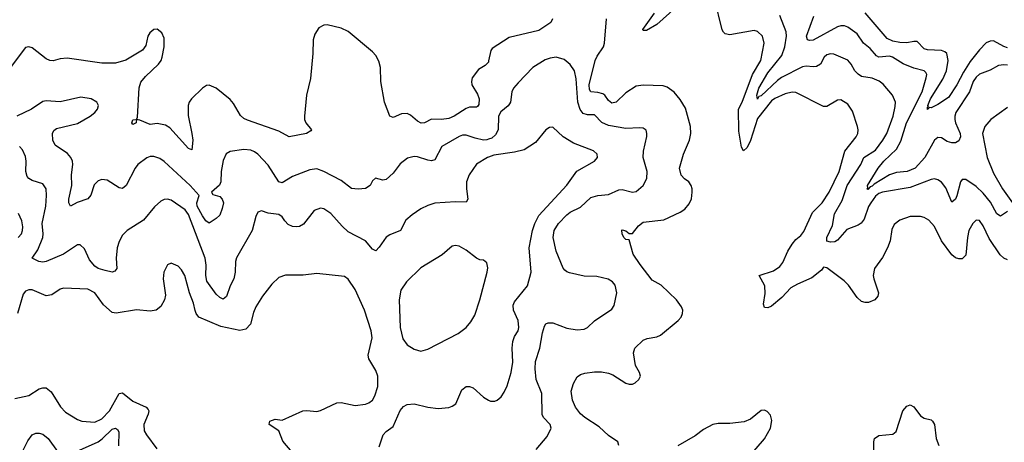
# Model space of a CAD drawing. Header units: inches. Extents: x 1843162 to 1959474, y 907081 to 1016326.
# Tile 214 of 256: x 1867297 to 1872972, y 1005648 to 1008086. Entities that reach past the tile are written whole.
import ezdxf

# ---------------------------------------------------------------- set-up
doc = ezdxf.new("R2010")
doc.units = ezdxf.units.IN
doc.header["$MEASUREMENT"] = 0
doc.layers.add('B8060', color=7, linetype='Continuous')
doc.layers.add('B8070', color=7, linetype='Continuous')

msp = doc.modelspace()

# ---------------------------------------------------------------- linework, layer by layer
at = {"layer": 'B8060', "color": 5}
for points, elevation in [([(1870000, 1007848.9), (1869998.4, 1007841.6), (1869979.2, 1007820.8), (1869942.2, 1007797.8), (1869904.2, 1007750), (1869900.8, 1007730), (1869903.8, 1007710), (1869935.6, 1007655.6), (1869945, 1007630), (1869943.8, 1007596.2), (1869936, 1007584), (1869930, 1007580.4), (1869890, 1007581.2), (1869870, 1007573.9), (1869801.8, 1007530), (1869770, 1007516.6), (1869729.2, 1007509.2), (1869670, 1007512.4), (1869630, 1007491.2), (1869611.7, 1007488.3), (1869590, 1007499.7), (1869550, 1007534), (1869530, 1007545.4), (1869497.8, 1007542.2), (1869450, 1007521.3), (1869430, 1007529.5), (1869399.5, 1007610), (1869378.6, 1007730), (1869376.5, 1007810), (1869366.8, 1007846.8), (1869350, 1007878.4), (1869330, 1007900.5), (1869190, 1008018), (1869150, 1008037.4), (1869070, 1008055.4), (1869050, 1008054.7), (1869022.2, 1008037.8), (1868998.4, 1008001.6), (1868988.8, 1007970), (1868987.7, 1007890), (1868974.1, 1007745.9), (1868950.3, 1007649.7), (1868938, 1007530), (1868938, 1007510), (1868945.7, 1007490), (1868978.4, 1007450), (1868974.5, 1007445.5), (1868950.7, 1007429.3), (1868850, 1007409.6), (1868790, 1007442.4), (1868610, 1007506.6), (1868590, 1007516.1), (1868570, 1007533.3), (1868530, 1007601.7), (1868510, 1007625.6), (1868430, 1007690.9), (1868390, 1007708.3), (1868374.1, 1007705.9), (1868350, 1007691.2), (1868287.4, 1007630), (1868274, 1007610), (1868267.3, 1007590), (1868267.8, 1007532.2), (1868290.1, 1007430), (1868294.3, 1007390), (1868290, 1007334), (1868270, 1007343.6), (1868161.8, 1007461.8), (1868137.2, 1007477.2), (1868090, 1007486.9), (1868050, 1007481.9), (1867990, 1007506.4), (1867970.6, 1007509.4), (1867967.7, 1007490), (1867950, 1007480.5), (1867943.1, 1007490), (1867950, 1007507.7), (1867969.8, 1007510.3), (1867976.8, 1007523.2), (1867986.7, 1007693.3), (1867994.5, 1007725.5), (1868021.8, 1007758.2), (1868098, 1007830), (1868112, 1007850), (1868117.8, 1007870), (1868130.6, 1007930), (1868130, 1007979), (1868117.2, 1008010), (1868090, 1008030.9), (1868070, 1008028.4), (1868046.9, 1008010), (1868036.5, 1007990), (1868023.5, 1007936.5), (1868005.7, 1007910), (1867908, 1007852), (1867850, 1007834.5), (1867770, 1007835), (1867570, 1007863), (1867530, 1007859.2), (1867490, 1007849.2), (1867470, 1007851.1), (1867450, 1007860.2), (1867370, 1007922.5), (1867350, 1007928.7), (1867330, 1007924.4), (1867213.6, 1007770)], 620), ([(1870000, 1007395.6), (1869990, 1007391.9), (1869970, 1007391.2), (1869921.6, 1007401.6), (1869870, 1007419.8), (1869850, 1007419.8), (1869830, 1007412.5), (1869730, 1007353.3), (1869690, 1007276.9), (1869670, 1007271.8), (1869650, 1007274.8), (1869590, 1007294.2), (1869570, 1007296.5), (1869532.9, 1007287.1), (1869490, 1007254.7), (1869450, 1007201.3), (1869410, 1007163.6), (1869390, 1007160.7), (1869347.7, 1007172.3), (1869330, 1007155.3), (1869318, 1007130), (1869290, 1007112.8), (1869247.2, 1007107.2), (1869210, 1007111.3), (1869150, 1007158.9), (1869050.6, 1007210.6), (1869010, 1007225.1), (1868970, 1007219.8), (1868870, 1007181.8), (1868810, 1007145.1), (1868790, 1007151.1), (1868730, 1007246), (1868670, 1007310.8), (1868650, 1007324.1), (1868630, 1007332.5), (1868590, 1007336.8), (1868510, 1007326), (1868488.1, 1007311.9), (1868470, 1007273.2), (1868458.4, 1007210), (1868455.8, 1007150), (1868448.4, 1007131.6), (1868402.1, 1007090), (1868410, 1007076.9), (1868450, 1007066.6), (1868465, 1007050), (1868471.6, 1007030), (1868463.3, 1006996.7), (1868450, 1006958), (1868430, 1006938), (1868390, 1006912.3), (1868370, 1006926), (1868350, 1006953.8), (1868319.9, 1007010), (1868318.5, 1007030), (1868331.2, 1007071.2), (1868280.2, 1007130), (1868130, 1007266.9), (1868104.4, 1007284.4), (1868070, 1007296.9), (1868050, 1007296.9), (1868030, 1007289.7), (1867978, 1007250), (1867962.8, 1007230), (1867911.4, 1007130), (1867890, 1007112.8), (1867870, 1007116.1), (1867800.4, 1007160.4), (1867770, 1007164), (1867750, 1007155.9), (1867727.3, 1007132.7), (1867706.4, 1007073.6), (1867690, 1007052.1), (1867628.8, 1007031.2), (1867589.7, 1007009.7), (1867579.7, 1007030), (1867580.3, 1007050), (1867597.4, 1007130), (1867595.4, 1007190), (1867603, 1007250), (1867600.9, 1007270), (1867592.7, 1007290), (1867573.2, 1007313.3), (1867502.1, 1007362.1), (1867489, 1007390), (1867485.6, 1007430), (1867493.9, 1007446.1), (1867510, 1007457.8), (1867630, 1007487.8), (1867703.7, 1007530), (1867729.5, 1007550), (1867745.1, 1007570), (1867752, 1007590), (1867742.7, 1007610), (1867708.7, 1007630), (1867650, 1007638.9), (1867530, 1007612.4), (1867450, 1007616.9), (1867430, 1007614), (1867364.9, 1007570), (1867280.5, 1007530)], 640), ([(1870000, 1007292.8), (1869992.7, 1007290), (1869930, 1007252.6), (1869887.6, 1007190), (1869871.8, 1007150), (1869872, 1007110), (1869880.4, 1007050), (1869870, 1007032.7), (1869810, 1007035.4), (1869690, 1007026.6), (1869650, 1007014.3), (1869610, 1006993.7), (1869559.2, 1006960.8), (1869522.6, 1006930), (1869491.1, 1006868.9), (1869430, 1006845.4), (1869408.5, 1006831.5), (1869370, 1006772.7), (1869350, 1006752.7), (1869330, 1006762.7), (1869289.8, 1006809.8), (1869190, 1006862.7), (1869154.9, 1006894.9), (1869090, 1006968.5), (1869050, 1006995.4), (1869030, 1006998.9), (1868994.7, 1006985.3), (1868933.5, 1006906.5), (1868910, 1006892.8), (1868890, 1006891.1), (1868870, 1006892.8), (1868844.9, 1006904.9), (1868825.1, 1006925.1), (1868810, 1006949.4), (1868790, 1006962.4), (1868730, 1006969.2), (1868690, 1006983.7), (1868670, 1006975.1), (1868658.4, 1006950), (1868637, 1006870), (1868547.3, 1006712.7), (1868540.1, 1006690), (1868539.3, 1006630), (1868530.8, 1006590), (1868510.5, 1006549.5), (1868490, 1006489.7), (1868470, 1006472.8), (1868450, 1006482.9), (1868430, 1006502.6), (1868376.7, 1006576.7), (1868369.1, 1006610), (1868371.7, 1006670), (1868366.1, 1006710), (1868270, 1006962.4), (1868250, 1006988), (1868170, 1007045.1), (1868150, 1007051), (1868130, 1007048.4), (1868110, 1007038.3), (1868073.9, 1007006.1), (1868010.3, 1006930), (1867917, 1006870), (1867890, 1006843.6), (1867870, 1006806.6), (1867859.7, 1006770), (1867853.4, 1006710), (1867857.1, 1006650), (1867845.8, 1006634.2), (1867830, 1006629.7), (1867790, 1006639.2), (1867750, 1006650.8), (1867730, 1006662.9), (1867699.5, 1006699.5), (1867670, 1006764.5), (1867646.2, 1006786.2), (1867630, 1006787.8), (1867550, 1006733.3), (1867450, 1006691.6), (1867430, 1006687.6), (1867408, 1006690), (1867369, 1006710), (1867402, 1006758), (1867429.9, 1006830), (1867432.5, 1006850), (1867427.4, 1006910), (1867447.5, 1007010), (1867452, 1007072), (1867449.8, 1007109.8), (1867430, 1007139.7), (1867370, 1007158), (1867349.3, 1007169.3), (1867341, 1007181), (1867333.3, 1007210), (1867334.6, 1007270), (1867330, 1007297.2), (1867314.2, 1007334.2), (1867295.1, 1007355.1)], 660), ([(1867287.8, 1006830), (1867307.1, 1006850), (1867314.1, 1006870), (1867315, 1006890), (1867310, 1006926), (1867290, 1006967.3)], 680), ([(1868868.2, 1005590), (1868814.7, 1005654.7), (1868790, 1005713.2), (1868736, 1005750), (1868737.2, 1005762.8), (1868739, 1005770), (1868770, 1005780.4), (1868810, 1005775.5), (1868930, 1005828.4), (1868951.8, 1005831.8), (1869010, 1005824.9), (1869030, 1005830.4), (1869125.1, 1005874.9), (1869150, 1005877), (1869230, 1005860.3), (1869290, 1005868.2), (1869310, 1005875.3), (1869329.7, 1005890), (1869344.3, 1005915.8), (1869360.6, 1005970), (1869361.4, 1006030), (1869350, 1006062.9), (1869308.9, 1006128.9), (1869306, 1006150), (1869327.8, 1006250), (1869323.7, 1006290), (1869283.7, 1006410), (1869230, 1006529.6), (1869190, 1006589.7), (1869170, 1006604), (1869010, 1006622), (1868931.1, 1006611.1), (1868830, 1006611.2), (1868790, 1006598.7), (1868750, 1006559.6), (1868696, 1006490), (1868658.9, 1006430), (1868643.9, 1006396.1), (1868628.2, 1006330), (1868599.9, 1006300.1), (1868566.9, 1006293.1), (1868455.7, 1006315.7), (1868329.8, 1006369.8), (1868314.8, 1006390), (1868308, 1006408), (1868299.8, 1006450), (1868276.1, 1006510), (1868249.7, 1006610), (1868230, 1006642), (1868210, 1006662.9), (1868170, 1006680.9), (1868148.9, 1006671.1), (1868127.2, 1006630), (1868123.6, 1006590), (1868136.7, 1006496.7), (1868132.6, 1006470), (1868110, 1006431.6), (1868082.8, 1006410), (1868050, 1006404.4), (1867970, 1006412.8), (1867853.1, 1006393.1), (1867830, 1006396.3), (1867780.4, 1006440.4), (1867729.8, 1006509.8), (1867690, 1006532.1), (1867550, 1006536.9), (1867530, 1006531.1), (1867481.7, 1006498.3), (1867450, 1006493), (1867370, 1006526.5), (1867350, 1006527.9), (1867330, 1006519.8), (1867317.8, 1006502.2), (1867283.6, 1006390)], 680), ([(1869370, 1005621), (1869392.3, 1005690), (1869409.7, 1005710.3), (1869450, 1005739.3), (1869490, 1005830.5), (1869510, 1005854.4), (1869530, 1005866.3), (1869570, 1005869.2), (1869650, 1005851.1), (1869710, 1005842.8), (1869770.8, 1005849.2), (1869790, 1005855.6), (1869811.5, 1005870), (1869844.7, 1005950), (1869870, 1005970.4), (1869890, 1005970.4), (1869910, 1005961.3), (1869970, 1005908.5), (1870000, 1005890.8)], 660), ([(1867270, 1005900.2), (1867350, 1005918.7), (1867410, 1005955.4), (1867430, 1005962.9), (1867450, 1005961.1), (1867479.5, 1005939.5), (1867533.2, 1005853.2), (1867561.9, 1005821.9), (1867630, 1005779.6), (1867656, 1005770), (1867730, 1005763.2), (1867770, 1005783.5), (1867815.5, 1005830), (1867870, 1005930.2), (1867890, 1005933.2), (1867950, 1005884.6), (1868026.7, 1005850), (1868037.4, 1005837.4), (1868040.7, 1005830), (1868037.4, 1005810), (1868012.9, 1005750), (1868014.8, 1005714.8), (1868027.6, 1005690), (1868087.7, 1005610)], 680), ([(1867261.8, 1005490), (1867343.6, 1005656.4), (1867370, 1005690.5), (1867390, 1005700.3), (1867410, 1005701.1), (1867430, 1005694.9), (1867460.8, 1005670), (1867515, 1005595)], 660), ([(1867590, 1005579.8), (1867750, 1005649.6), (1867773.1, 1005666.9), (1867830, 1005723.4), (1867850, 1005728.7), (1867861.7, 1005721.7), (1867868.9, 1005708.9), (1867866.5, 1005626.5)], 660)]:
    msp.add_lwpolyline(points, dxfattribs=dict(at, elevation=elevation))
at = {"layer": 'B8060', "color": 5, "elevation": 680}
msp.add_lwpolyline([(1869810, 1006783), (1869790, 1006779.6), (1869732.7, 1006730), (1869610, 1006654.5), (1869525.9, 1006574.1), (1869493.9, 1006526.1), (1869484.6, 1006470), (1869490.1, 1006310.1), (1869504.8, 1006244.8), (1869530, 1006210.4), (1869570, 1006184.4), (1869610, 1006174.4), (1869650, 1006184.4), (1869824, 1006276), (1869869.6, 1006310), (1869897.8, 1006342.2), (1869919.6, 1006380.4), (1869949.6, 1006470), (1869992.1, 1006630), (1869994.6, 1006654.6), (1869990, 1006684), (1869970, 1006698.4), (1869950, 1006700.7), (1869930, 1006709.6), (1869870, 1006756.9), (1869830, 1006778.3)], close=True, dxfattribs=at)
at = {"layer": 'B8070', "color": 5}
for points, elevation in [([(1871170, 1008238.4), (1870970, 1008058.3), (1870910, 1008024), (1870890, 1008023.7), (1870888.5, 1008030), (1870956.9, 1008123.1)], 580), ([(1872990, 1006700.2), (1872970, 1006709.8), (1872948.3, 1006728.3), (1872884.1, 1006824.1), (1872850, 1006897), (1872830, 1006926.6), (1872810, 1006929.3), (1872790, 1006909.4), (1872768.1, 1006870), (1872759.3, 1006830), (1872750, 1006727.3), (1872730, 1006706), (1872710, 1006705.3), (1872690, 1006712.2), (1872669.4, 1006729.4), (1872610.6, 1006810), (1872570, 1006893.6), (1872536.3, 1006930), (1872510, 1006945.1), (1872490, 1006949.8), (1872430, 1006950.8), (1872370.5, 1006930), (1872336.7, 1006903.3), (1872324.3, 1006875.7), (1872314.2, 1006810), (1872299.7, 1006770), (1872270, 1006713.6), (1872224.4, 1006650), (1872217, 1006610), (1872219.5, 1006590), (1872246.7, 1006510), (1872242.4, 1006490), (1872225.5, 1006470), (1872190, 1006453.5), (1872170, 1006453.5), (1872150, 1006459.7), (1872124, 1006484), (1872073.9, 1006553.9), (1872050, 1006579.8), (1871950, 1006654.7), (1871930, 1006658), (1871919.2, 1006640.8), (1871863.4, 1006596.6), (1871779.3, 1006560.7), (1871741.4, 1006538.6), (1871690, 1006484), (1871630, 1006433.6), (1871610, 1006423), (1871590, 1006425.2), (1871585.1, 1006445.1), (1871593.5, 1006506.5), (1871592.6, 1006550), (1871559.3, 1006610), (1871642.5, 1006637.5), (1871678.4, 1006661.6), (1871695.9, 1006684.1), (1871725.3, 1006750), (1871750, 1006791), (1871770, 1006817.5), (1871798.9, 1006841.1), (1871816.8, 1006863.2), (1871866.5, 1006973.5), (1871923.2, 1007030), (1871961.9, 1007090), (1872021.2, 1007210), (1872052.2, 1007327.8), (1872118.4, 1007410), (1872127.9, 1007430), (1872130.7, 1007450), (1872126.8, 1007470), (1872097.5, 1007557.5), (1872070, 1007598.7), (1872030, 1007622.9), (1872010, 1007620.7), (1871950, 1007584.4), (1871930, 1007584.4), (1871770, 1007665.6), (1871750, 1007667.9), (1871710, 1007658.4), (1871650, 1007631.2), (1871630, 1007617.4), (1871550, 1007514.8), (1871510, 1007387.9), (1871490, 1007347.5), (1871469.6, 1007330), (1871457.8, 1007350), (1871441.8, 1007441.8), (1871441, 1007570), (1871460.5, 1007610), (1871521.5, 1007770), (1871568.2, 1007850), (1871587.6, 1007950), (1871578.4, 1007990), (1871550, 1008017.8), (1871530, 1008022.9), (1871390, 1007998.3), (1871363.9, 1008003.9), (1871353.3, 1008013.3), (1871347, 1008027), (1871302.2, 1008210)], 580), ([(1872990, 1007924), (1872970, 1007930.3), (1872910, 1007963.8), (1872890, 1007962.4), (1872868.5, 1007951.5), (1872828.6, 1007911.4), (1872775.6, 1007844.3), (1872736.9, 1007783.1), (1872698.9, 1007710), (1872650, 1007637.2), (1872590, 1007595.6), (1872550, 1007577.6), (1872541.6, 1007578.4), (1872530, 1007567.6), (1872530, 1007582), (1872535.3, 1007584.7), (1872532.3, 1007590), (1872546.8, 1007630), (1872618.3, 1007741.7), (1872638.4, 1007790), (1872648.7, 1007850), (1872641.8, 1007890), (1872630, 1007900.6), (1872610, 1007907.3), (1872530, 1007911.2), (1872510, 1007917.5), (1872470, 1007959), (1872450, 1007959.9), (1872410, 1007951.4), (1872370, 1007953.6), (1872330, 1007962.2), (1872298, 1007978), (1872170, 1008126)], 520), ([(1870368.7, 1008090), (1870359.3, 1008070), (1870290, 1008023.4), (1870117.8, 1007982.2), (1870020.9, 1007919.1), (1870012.7, 1007907.3), (1870000, 1007848.9)], 620), ([(1870751.1, 1005630), (1870744.2, 1005650), (1870690, 1005686.8), (1870637.9, 1005737.9), (1870553.7, 1005790), (1870530, 1005811.1), (1870501.6, 1005850), (1870482.5, 1005890), (1870476.6, 1005943.4), (1870490, 1005986.8), (1870510, 1006024.9), (1870530, 1006038.9), (1870554.3, 1006045.7), (1870610, 1006053.6), (1870650, 1006053.9), (1870690, 1006047.2), (1870716.8, 1006036.8), (1870790, 1005989.1), (1870810, 1005982.3), (1870830, 1005983.6), (1870843.7, 1005990), (1870865.6, 1006010), (1870874.7, 1006030), (1870869.6, 1006050), (1870846.6, 1006090), (1870835.5, 1006164.5), (1870843.1, 1006190), (1870890, 1006237.3), (1870913.4, 1006246.6), (1870970, 1006257.1), (1870990, 1006266.7), (1871093.1, 1006350), (1871109.8, 1006370), (1871117.6, 1006390), (1871118.7, 1006410), (1871110.9, 1006430), (1871083.5, 1006470), (1870993.8, 1006553.8), (1870943.5, 1006583.5), (1870874, 1006674), (1870833.8, 1006733.8), (1870810, 1006816.2), (1870790, 1006818.5), (1870779.2, 1006830), (1870768.9, 1006850), (1870767.6, 1006872.4), (1870770, 1006874.4), (1870790, 1006867.2), (1870810, 1006851.4), (1870830, 1006853.2), (1870863.2, 1006896.8), (1870890, 1006917.1), (1871009, 1006931), (1871104.1, 1006975.9), (1871130, 1006992.7), (1871156.6, 1007023.4), (1871168.5, 1007051.5), (1871173.7, 1007090), (1871173.3, 1007110), (1871166.6, 1007130), (1871153, 1007150), (1871128, 1007168), (1871110, 1007189.6), (1871100.3, 1007230), (1871122.8, 1007310), (1871157.6, 1007390), (1871165.3, 1007430), (1871164, 1007470), (1871134.4, 1007574.4), (1871104.4, 1007624.4), (1871070, 1007666.9), (1871030, 1007695.8), (1871005.1, 1007705.1), (1870891.4, 1007708.6), (1870850, 1007703.1), (1870790, 1007663.7), (1870735.3, 1007610), (1870710, 1007603.7), (1870690, 1007620.4), (1870669.1, 1007650), (1870657.3, 1007657.3), (1870630, 1007666.4), (1870590, 1007669.3), (1870582.1, 1007682.1), (1870579.9, 1007710), (1870614.1, 1007850), (1870624.9, 1007875.1), (1870661.8, 1007930), (1870668.8, 1007950), (1870680.2, 1008090)], 620), ([(1872990, 1006979.9), (1872950, 1006951.4), (1872930, 1006965.2), (1872892.3, 1007032.3), (1872850, 1007085.3), (1872810, 1007122.5), (1872750, 1007163.4), (1872730, 1007163.5), (1872719.4, 1007150), (1872698.1, 1007070), (1872690, 1007051.1), (1872670, 1007033), (1872635, 1007115), (1872610, 1007148.1), (1872590, 1007162), (1872570, 1007167.1), (1872550, 1007164.2), (1872430, 1007118.5), (1872270, 1007089.9), (1872250, 1007082.4), (1872230, 1007068.2), (1872202.2, 1007030), (1872190, 1007007.4), (1872164.9, 1006935.1), (1872147.7, 1006912.3), (1872130, 1006900.7), (1872064.9, 1006875.1), (1872010, 1006814.4), (1871995.7, 1006804.3), (1871970, 1006801.7), (1871950, 1006808.7), (1871949.9, 1006830), (1871981.3, 1006898.7), (1871994, 1006966), (1872036.8, 1007043.2), (1872066.7, 1007130), (1872144.6, 1007250), (1872161.9, 1007290), (1872230, 1007333.9), (1872271.6, 1007390), (1872294.8, 1007430), (1872331.3, 1007530), (1872344, 1007584), (1872345.4, 1007610), (1872328.2, 1007650), (1872273.7, 1007713.7), (1872250.9, 1007730.9), (1872210, 1007748.2), (1872150, 1007758.9), (1872130, 1007770.9), (1872111.1, 1007791.1), (1872089, 1007830), (1872070, 1007852.3), (1871990, 1007886.6), (1871970, 1007888.7), (1871950, 1007882.2), (1871934.9, 1007870), (1871912.2, 1007830), (1871890, 1007815.2), (1871870, 1007813), (1871830, 1007817.9), (1871810, 1007812.9), (1871687.9, 1007752.1), (1871664.3, 1007735.7), (1871570, 1007645.9), (1871558, 1007642), (1871550, 1007627.6), (1871546.1, 1007650), (1871557.5, 1007690), (1871610, 1007779.3), (1871690, 1007879.4), (1871708, 1007930), (1871716.4, 1007990), (1871715.1, 1008015.1), (1871677.5, 1008110)], 560), ([(1872990, 1007823.5), (1872970, 1007825.6), (1872939.1, 1007820.9), (1872890, 1007793.8), (1872830, 1007771.8), (1872810, 1007754.2), (1872793, 1007730), (1872770.9, 1007670), (1872693.2, 1007550), (1872686.9, 1007530), (1872687.3, 1007510), (1872691.5, 1007490), (1872716.9, 1007430), (1872719.9, 1007410), (1872710, 1007386), (1872690, 1007374.6), (1872670, 1007375.5), (1872643.2, 1007383.2), (1872610, 1007404.8), (1872590, 1007406.4), (1872570, 1007389.8), (1872514.8, 1007290), (1872457.8, 1007230), (1872412, 1007210), (1872350, 1007205), (1872310, 1007190.8), (1872223, 1007137), (1872210, 1007124.5), (1872198.2, 1007121.8), (1872186.4, 1007106.4), (1872179.3, 1007110), (1872184.7, 1007115.3), (1872184.5, 1007130), (1872244.9, 1007230), (1872277.9, 1007270), (1872350, 1007339.6), (1872375.7, 1007384.3), (1872407.7, 1007490), (1872499.2, 1007670), (1872521.7, 1007750), (1872525.1, 1007770), (1872520.4, 1007780.4), (1872510.6, 1007790.6), (1872450, 1007806.9), (1872390, 1007831.2), (1872327.6, 1007870), (1872310, 1007874.9), (1872250, 1007870.4), (1872236.4, 1007876.4), (1872199.8, 1007919.8), (1872161, 1007950), (1872123.8, 1008003.8), (1872070, 1008042.9), (1872050.4, 1008050.4), (1872030, 1008050.4), (1872010, 1008044.3), (1871870, 1007967.4), (1871850, 1007965.4), (1871837.2, 1007970), (1871832.8, 1007990), (1871874.3, 1008105.7)], 540), ([(1870273.7, 1005606.3), (1870338.2, 1005681.8), (1870359.6, 1005730), (1870355.6, 1005750), (1870316.3, 1005790), (1870308, 1005808), (1870306.3, 1005930), (1870274.9, 1006010), (1870267.7, 1006072.3), (1870270, 1006114), (1870295, 1006190), (1870310, 1006278.8), (1870321.8, 1006318.2), (1870330, 1006330.3), (1870343.8, 1006336.2), (1870370, 1006337.3), (1870450, 1006305.5), (1870510, 1006296.9), (1870550, 1006299.5), (1870570, 1006310.4), (1870610.9, 1006349.1), (1870710, 1006416.3), (1870723.8, 1006436.2), (1870739.8, 1006510), (1870730, 1006554), (1870713.8, 1006573.8), (1870688.1, 1006588.1), (1870623.7, 1006603.7), (1870550, 1006606.8), (1870465.6, 1006625.6), (1870450, 1006630.8), (1870440, 1006640), (1870430, 1006651.5), (1870388.7, 1006750), (1870372.2, 1006830), (1870378.1, 1006870), (1870402.8, 1006910), (1870450, 1006960.6), (1870470, 1006974.8), (1870530, 1007003.5), (1870590, 1007059.7), (1870629.3, 1007070.7), (1870690, 1007077.8), (1870750, 1007104.8), (1870770, 1007105.7), (1870830, 1007090.2), (1870850, 1007094.3), (1870891.2, 1007130), (1870912.1, 1007170), (1870913.6, 1007210), (1870891.3, 1007290), (1870893.4, 1007326.6), (1870911.2, 1007411.2), (1870912.8, 1007430), (1870908.1, 1007448.1), (1870890, 1007459.7), (1870870, 1007462.6), (1870790, 1007457.1), (1870690, 1007475.8), (1870653.2, 1007493.2), (1870610, 1007536.8), (1870570, 1007537.4), (1870544.6, 1007544.6), (1870527.2, 1007567.2), (1870514.4, 1007610), (1870505, 1007745), (1870495.1, 1007790), (1870470, 1007827.6), (1870436.3, 1007856.3), (1870390, 1007869.7), (1870355.4, 1007864.6), (1870326.8, 1007853.2), (1870254.9, 1007810), (1870170, 1007722.4), (1870144, 1007690), (1870134.3, 1007670), (1870125.5, 1007610), (1870120, 1007600), (1870112, 1007588), (1870070, 1007553.3), (1870057.5, 1007530), (1870055.1, 1007450), (1870039, 1007421), (1870017.7, 1007402.3), (1870000, 1007395.6)], 640), ([(1872990, 1007578.3), (1872895.3, 1007510), (1872860.3, 1007470), (1872846.2, 1007430), (1872873.7, 1007290), (1872910, 1007200.3), (1872962.2, 1007110), (1873019.9, 1007030)], 560), ([(1870000, 1005890.8), (1870010, 1005884.9), (1870035.6, 1005884.4), (1870050, 1005890.5), (1870071.6, 1005910), (1870090, 1005936.3), (1870107, 1005973), (1870130, 1006050.8), (1870139.8, 1006110), (1870135.4, 1006190), (1870139.4, 1006230), (1870150, 1006258.4), (1870169.8, 1006290), (1870174.4, 1006310), (1870169.8, 1006350), (1870143.9, 1006410), (1870141.2, 1006438.8), (1870150, 1006458.9), (1870223.5, 1006550), (1870245.1, 1006630), (1870234.5, 1006770), (1870252.4, 1006870), (1870265.7, 1006910), (1870290, 1006956.1), (1870450, 1007132), (1870508.6, 1007211.4), (1870610.8, 1007269.2), (1870627, 1007290), (1870625.1, 1007310), (1870604.5, 1007330), (1870490, 1007374), (1870430.5, 1007410.5), (1870370, 1007465.1), (1870350, 1007464.5), (1870330, 1007449.6), (1870270, 1007377.6), (1870204.1, 1007335.9), (1870150, 1007320.8), (1870030, 1007304.1), (1870000, 1007292.8)], 660), ([(1872219.4, 1005590), (1872219.3, 1005650), (1872224.4, 1005670), (1872250, 1005687.1), (1872330, 1005695.5), (1872349.7, 1005710), (1872387, 1005830), (1872410, 1005857), (1872430, 1005864.4), (1872450, 1005852.7), (1872490, 1005800.3), (1872510, 1005787.9), (1872550, 1005777.8), (1872558.3, 1005770), (1872569.5, 1005749.5), (1872578.8, 1005670), (1872595.5, 1005630)], 580), ([(1871506, 1005570), (1871590, 1005668.7), (1871624, 1005730), (1871633.1, 1005773.1), (1871624, 1005804), (1871606.3, 1005826.3), (1871590, 1005834), (1871570, 1005831.5), (1871510, 1005782), (1871473.4, 1005766.6), (1871390, 1005757), (1871323.1, 1005756.9), (1871293, 1005750), (1871238.2, 1005721.8), (1871190, 1005685.7), (1871090, 1005627.8)], 620)]:
    msp.add_lwpolyline(points, dxfattribs=dict(at, elevation=elevation))

doc.saveas('drawing.dxf')
